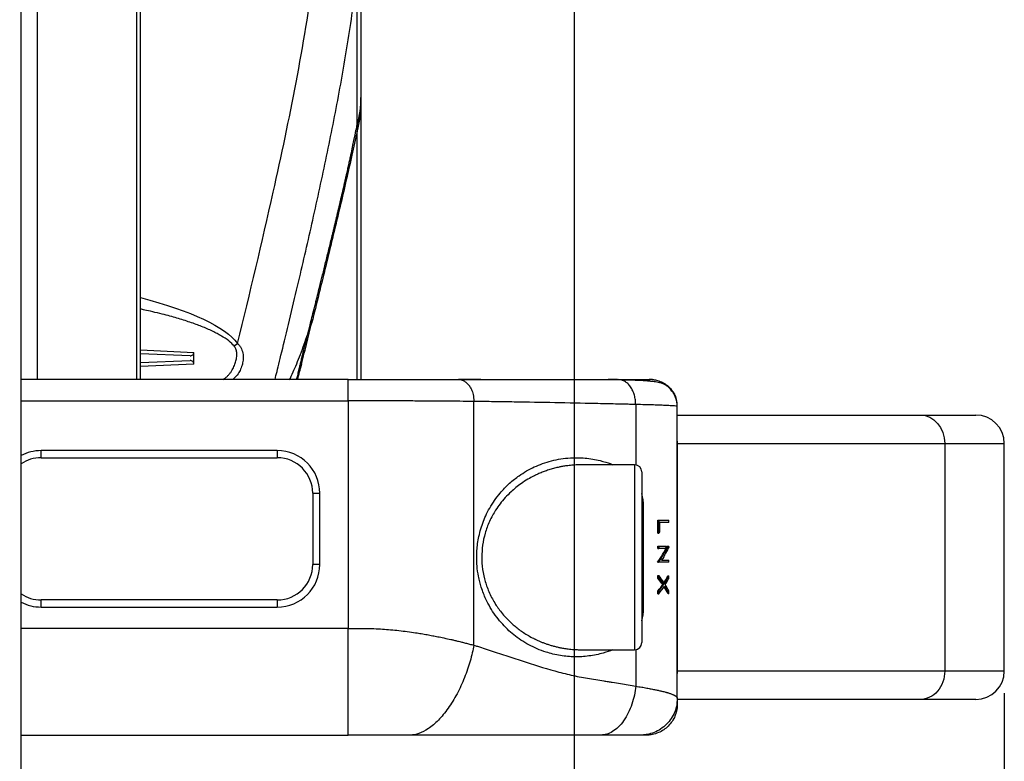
# Model space of a CAD drawing. Extents: x 18 to 418, y 9 to 289.
# Tile 17 of 21: x 360 to 387, y 135 to 156. Entities that reach past the tile are written whole.
import ezdxf

# ---------------------------------------------------------------- set-up
doc = ezdxf.new("R2010")
doc.units = 0
doc.header["$LTSCALE"] = 12.7
doc.header["$PDMODE"] = 33
doc.header["$PDSIZE"] = 1
doc.layers.get('DEFPOINTS').update_dxf_attribs({"linetype": 'CONTINUOUS'})
for name, color, linetype in [('ANNOTATION_TEXT', 7, 'CONTINUOUS'), ('TANGENT_LINES', 7, 'CONTINUOUS'), ('VISIBLE', 7, 'CONTINUOUS')]:
    doc.layers.add(name, color=color, linetype=linetype)
doc.styles.add('ONSHAPE-STANDARD-DIMENSION', font='txt')
doc.dimstyles.new('ONSHAPE-ISO-25$0', dxfattribs={"dimtxt": 3, "dimasz": 2.5, "dimexe": 1.25, "dimexo": 0.625, "dimtad": 1, "dimzin": 0, "dimtxsty": 'ONSHAPE-STANDARD-DIMENSION', "dimcen": 2.5, "dimclrd": 7, "dimclre": 7, "dimclrt": 7, "dimadec": 1, "dimazin": 3, "dimtfac": 1, "dimtmove": 0, "dimatfit": 3, "dimtzin": 0})

# ---------------------------------------------------------------- blocks, each defined once
blk = doc.blocks.new('*D7')
at = {"layer": 'ANNOTATION_TEXT', "color": 7}
for p, q in [((375.328, 160.754), (375.328, 67.612)), ((342.428, 146.235), (342.428, 67.612)), ((344.928, 68.862), (372.828, 68.862))]:
    blk.add_line(p, q, dxfattribs=at)
for points in [[(344.928, 69.279), (344.928, 68.445), (342.428, 68.862)], [(372.828, 68.445), (372.828, 69.279), (375.328, 68.862)]]:
    blk.add_solid(points, dxfattribs=at)
at = {"layer": 'DEFPOINTS', "color": 0}
for p in [(375.328, 161.379), (342.428, 146.86), (375.328, 68.862)]:
    blk.add_point(p, dxfattribs=at)
at = {"layer": 'ANNOTATION_TEXT', "color": 7, "insert": (354.822, 71.034), "char_height": 3, "attachment_point": 5, "style": 'ONSHAPE-STANDARD-DIMENSION'}
blk.add_mtext('164.50', dxfattribs=at)
blk = doc.blocks.new('*D8')
at = {"layer": 'ANNOTATION_TEXT', "color": 7}
for p, q in [((387.428, 137.035), (387.428, 60.538)), ((335.828, 135.435), (335.828, 60.538)), ((338.328, 61.788), (384.928, 61.788))]:
    blk.add_line(p, q, dxfattribs=at)
for points in [[(338.328, 62.204), (338.328, 61.371), (335.828, 61.788)], [(384.928, 61.371), (384.928, 62.204), (387.428, 61.788)]]:
    blk.add_solid(points, dxfattribs=at)
at = {"layer": 'DEFPOINTS', "color": 0}
for p in [(387.428, 137.66), (335.828, 136.06), (387.428, 61.788)]:
    blk.add_point(p, dxfattribs=at)
at = {"layer": 'ANNOTATION_TEXT', "color": 7, "insert": (361.628, 63.96), "char_height": 3, "attachment_point": 5, "style": 'ONSHAPE-STANDARD-DIMENSION'}
blk.add_mtext('258.00', dxfattribs=at)

msp = doc.modelspace()

# ---------------------------------------------------------------- linework, layer by layer
at = {"layer": 'TANGENT_LINES'}
for p, q in [((363.0109, 177.4859), (363.0109, 145.8604)), ((360.2255, 145.8604), (360.2255, 175.3261)), ((369.2197, 145.8604), (369.2197, 152.841)), ((367.9702, 147.5569), (367.8303, 147.1389)), ((365.7623, 146.8043), (365.8558, 146.8747)), ((363.1281, 146.693), (364.6258, 146.6244)), ((364.6258, 146.2964), (363.1281, 146.2278)), ((367.6542, 146.286), (367.522, 145.8604)), ((365.4425, 145.8601), (365.4901, 145.8905)), ((365.4901, 145.8905), (365.5144, 145.8609)), ((368.9713, 145.2604), (368.9713, 145.8604)), ((376.6488, 145.849), (376.5598, 145.8604)), ((377.5332, 145.8577), (377.4695, 145.8604)), ((359.766, 145.2604), (368.9713, 145.2604)), ((368.9713, 145.2604), (368.9713, 138.8604)), ((372.5068, 138.3897), (372.5068, 145.2432)), ((378.2281, 145.1018), (378.2253, 145.1662)), ((377.0565, 145.1579), (377.0565, 143.4584)), ((378.2329, 144.0604), (385.7534, 144.0604)), ((378.2329, 137.6604), (378.2329, 144.0604)), ((385.7534, 144.0604), (385.7534, 137.6604)), ((385.7534, 144.0604), (387.4281, 144.0604)), ((366.9713, 143.8604), (360.3281, 143.8604)), ((360.3281, 143.6604), (360.3281, 143.8604)), ((366.9713, 143.8604), (366.9713, 143.6604)), ((377.0281, 143.4604), (377.0281, 138.2604)), ((367.9713, 142.6604), (368.1713, 142.6604)), ((368.1713, 140.6604), (368.1713, 142.6604)), ((377.2281, 142.2973), (377.2757, 142.2973)), ((377.2757, 139.4235), (377.2757, 142.2973)), ((368.1713, 140.6604), (367.9713, 140.6604)), ((360.3281, 139.4604), (360.3281, 139.6604)), ((366.9713, 139.6604), (366.9713, 139.4604)), ((360.3281, 139.4604), (366.9713, 139.4604)), ((377.2757, 139.4235), (377.2281, 139.4235)), ((368.9713, 138.8604), (359.766, 138.8604)), ((368.9713, 135.8604), (368.9713, 138.8604)), ((377.0565, 138.2624), (377.0565, 137.2324)), ((385.7534, 137.6604), (378.2329, 137.6604)), ((387.4281, 137.6604), (385.7534, 137.6604)), ((378.2275, 136.7248), (378.2281, 136.7248)), ((378.2281, 136.7248), (378.2278, 136.7248)), ((377.3637, 135.8604), (377.3637, 135.8607))]:
    msp.add_line(p, q, dxfattribs=at)
for centre, radius, start, end in [((366.5002, 153.7974), 2.8279, 344.14031, 359.98768), ((366.5025, 153.6164), 2.8256, 344.07255, 359.98742), ((360.3281, 142.6604), 1.2, 90, 117.93131), ((366.9713, 142.6604), 1.2, 0, 90), ((375.7904, 142.2901), 1.4854, 0.27529, 14.05844), ((366.9713, 140.6604), 1.2, 270, 0), ((360.3281, 140.6604), 1.2, 242.06869, 270), ((375.7893, 139.4309), 1.4865, 345.94735, 359.71783)]:
    msp.add_arc(centre, radius, start, end, dxfattribs=at)
at = {"layer": 'TANGENT_LINES', "extrusion": (0, 0, -1)}
for centre, major_axis, ratio, start_param, end_param in [((352.6883, 146.4695), (13.319, -0.0068), 0.205473, 11.8962768, 12.4152752), ((385.0606, 144.0604), (0, 0.8), 0.8660254, 0, 1.5707963), ((385.0606, 137.6604), (0, 0.8), 0.8660254, 1.5707963, 3.1415927)]:
    msp.add_ellipse(centre, major_axis=major_axis, ratio=ratio, start_param=start_param, end_param=end_param, dxfattribs=at)
at = {"layer": 'TANGENT_LINES'}
for centre, start_param, end_param in [((377.5401, 144.0604), 1.5707963, 1.688694), ((377.5401, 137.6604), 1.4528987, 1.5707963)]:
    msp.add_ellipse(centre, major_axis=(0, -0.8), ratio=0.8660254, start_param=start_param, end_param=end_param, dxfattribs=at)
for points, knots in [([(365.8558, 146.8747), (366.2036, 148.29), (366.7863, 150.7297), (367.5265, 154.2148), (367.8731, 156.2917), (368.0104, 157.335)], [0, 0, 0, 0, 0.4093241, 0.704662, 1, 1, 1, 1]), ([(367.8303, 147.1389), (367.8444, 147.1944), (367.8776, 147.3252), (367.9456, 147.5945), (367.9978, 147.8017), (368.0456, 147.9918), (368.0882, 148.1615), (368.136, 148.3526), (368.1752, 148.5097), (368.2024, 148.6193), (368.2187, 148.6847), (368.2395, 148.7685), (368.2664, 148.8767), (368.3153, 149.0744), (368.3739, 149.3123), (368.4355, 149.5636), (368.4829, 149.7579), (368.5237, 149.9262), (368.5563, 150.0615), (368.5828, 150.1712), (368.6032, 150.2565), (368.6257, 150.3502), (368.6441, 150.4273), (368.6574, 150.4833), (368.6646, 150.5136), (368.6712, 150.5414), (368.6733, 150.5502), (368.6777, 150.569), (368.685, 150.5997), (368.6963, 150.6474), (368.7083, 150.6984), (368.7169, 150.7347), (368.7223, 150.7578), (368.7253, 150.7702), (368.7328, 150.8023), (368.7412, 150.8381), (368.7567, 150.904), (368.7869, 151.0334), (368.8297, 151.2184), (368.872, 151.403), (368.9008, 151.5298), (368.9178, 151.6051), (368.9286, 151.6531), (368.9465, 151.733), (368.967, 151.825), (368.9923, 151.939), (369.0201, 152.0659), (369.0547, 152.2251), (369.093, 152.4041), (369.1446, 152.6495), (369.1919, 152.8808), (369.2134, 152.989), (369.2205, 153.0246)], [0, 0, 0, 0, 0.0625, 0.09375, 0.125, 0.140625, 0.15625, 0.1875, 0.21875, 0.234375, 0.25, 0.265625, 0.28125, 0.3125, 0.375, 0.40625, 0.4375, 0.46875, 0.484375, 0.5, 0.515625, 0.53125, 0.546875, 0.5546875, 0.5585938, 0.5625, 0.5664062, 0.5703125, 0.578125, 0.59375, 0.609375, 0.6171875, 0.6210938, 0.625, 0.6289062, 0.6328125, 0.640625, 0.65625, 0.6875, 0.71875, 0.734375, 0.7421875, 0.75, 0.7578125, 0.765625, 0.78125, 0.796875, 0.8125, 0.84375, 0.875, 0.9375, 1, 1, 1, 1]), ([(365.7623, 146.8043), (365.7157, 146.8511), (365.6181, 146.9489), (365.4075, 147.0847), (365.2868, 147.1514), (365.1488, 147.2215), (364.9974, 147.2896), (364.836, 147.3571), (364.5076, 147.4781), (364.1435, 147.5906), (363.7503, 147.6998), (363.2596, 147.8138), (363.1641, 147.8341), (363.1326, 147.8408)], [0, 0, 0, 0, 0.0834523, 0.1746496, 0.243251, 0.3145545, 0.3885157, 0.4650842, 0.5728803, 0.6864704, 0.8075122, 0.9365384, 1, 1, 1, 1]), ([(367.3202, 145.8532), (367.3509, 145.9185), (367.4274, 146.0812), (367.638, 146.5815), (367.7649, 146.9493), (367.8303, 147.1389)], [0, 0, 0, 0, 0.2451429, 0.6108205, 1, 1, 1, 1]), ([(367.5206, 145.8602), (367.5296, 145.8984), (367.5442, 145.9603), (367.5647, 146.047), (367.5778, 146.1023), (367.586, 146.1372), (367.5912, 146.1592), (367.5924, 146.164), (367.5939, 146.1704), (367.5973, 146.1847), (367.6054, 146.219), (367.6178, 146.2714), (367.6348, 146.3427), (367.65, 146.4063), (367.6646, 146.467), (367.6779, 146.5225), (367.6859, 146.5556), (367.6948, 146.5919), (367.6962, 146.5981), (367.7002, 146.6145), (367.7078, 146.6455), (367.7204, 146.6973), (367.7376, 146.7675), (367.7572, 146.8469), (367.7864, 146.9644), (367.8118, 147.0657), (367.8303, 147.1389)], [0.01787247, 0.01787247, 0.01787247, 0.01787247, 0.125, 0.1875, 0.25, 0.265625, 0.28125, 0.296875, 0.3125, 0.34375, 0.375, 0.4375, 0.46875, 0.5, 0.53125, 0.546875, 0.5625, 0.5703125, 0.578125, 0.59375, 0.625, 0.6875, 0.75, 0.8125, 0.875, 1, 1, 1, 1]), ([(365.8558, 146.8747), (365.8797, 146.8499), (365.9263, 146.8016), (365.9708, 146.7229), (366.0174, 146.5613), (366.0151, 146.409), (365.9858, 146.2587), (365.9261, 146.1141), (365.8571, 145.9918), (365.7361, 145.8701), (365.7244, 145.8614), (365.7217, 145.8594)], [0, 0, 0, 0, 0.1015122, 0.1978708, 0.3282223, 0.4548216, 0.5801245, 0.705412, 0.8319292, 0.9612969, 1, 1, 1, 1]), ([(365.4901, 145.8905), (365.5121, 145.9064), (365.5565, 145.9384), (365.6157, 146), (365.6642, 146.0631), (365.708, 146.1289), (365.7732, 146.2585), (365.8123, 146.3803), (365.8352, 146.5048), (365.8361, 146.6167), (365.8177, 146.7234), (365.7805, 146.7777), (365.7623, 146.8043)], [0, 0, 0, 0, 0.0892545, 0.1805186, 0.2674232, 0.3552754, 0.4734529, 0.5868156, 0.6970459, 0.8016572, 0.9030072, 1, 1, 1, 1]), ([(372.0699, 145.8604), (372.0857, 145.8598), (372.1189, 145.8584), (372.1768, 145.8433), (372.2388, 145.8171), (372.3189, 145.754), (372.3516, 145.7155), (372.3671, 145.696), (372.374, 145.6866), (372.3764, 145.6833), (372.3789, 145.6797), (372.3789, 145.6797), (372.379, 145.6795), (372.3793, 145.6792), (372.3802, 145.6779), (372.3838, 145.6727), (372.3973, 145.6531), (372.4418, 145.575), (372.4926, 145.4396), (372.5018, 145.3119), (372.5068, 145.2432)], [0, 0, 0, 0, 0.0716978, 0.1501205, 0.2358847, 0.3400765, 0.4135998, 0.4636291, 0.4971784, 0.519538, 0.5394087, 0.5407781, 0.544541, 0.5507698, 0.5628511, 0.5866505, 0.6340467, 0.7296756, 0.8545466, 1, 1, 1, 1]), ([(377.0565, 145.1579), (377.055, 145.2005), (377.0518, 145.2865), (377.0248, 145.4175), (376.9786, 145.5435), (376.9159, 145.6563), (376.8317, 145.749), (376.7574, 145.8116), (376.6517, 145.8485), (376.6491, 145.8489), (376.6488, 145.849)], [0, 0, 0, 0, 0.1441779, 0.2911842, 0.4385857, 0.583477, 0.7234338, 0.8572213, 0.9843609, 1, 1, 1, 1]), ([(372.5068, 145.2432), (372.3741, 145.2446), (372.1046, 145.2474), (371.6804, 145.2508), (371.2318, 145.2538), (370.7797, 145.2563), (370.1653, 145.2587), (369.5662, 145.2601), (369.1687, 145.2603), (368.9713, 145.2604)], [0, 0, 0, 0, 0.1276968, 0.259298, 0.393606, 0.529567, 0.6874042, 0.8446899, 1, 1, 1, 1]), ([(377.0565, 145.1579), (377.0155, 145.1591), (376.919, 145.1613), (376.7298, 145.1658), (376.3969, 145.1735), (375.7324, 145.1885), (374.7823, 145.208), (373.8328, 145.2247), (373.1674, 145.2346), (372.7883, 145.2397), (372.5966, 145.2421), (372.5068, 145.2432)], [0, 0, 0, 0, 0.03125, 0.0625, 0.125, 0.25, 0.5, 0.75, 0.875, 0.9375, 1, 1, 1, 1]), ([(378.2281, 145.1018), (378.2226, 145.1043), (378.2077, 145.1111), (378.1468, 145.1163), (378.0531, 145.1235), (377.9205, 145.1302), (377.753, 145.1372), (377.5512, 145.1442), (377.3182, 145.1511), (377.1455, 145.1556), (377.0565, 145.1579)], [0, 0, 0, 0, 0.0491411, 0.1318149, 0.2379547, 0.3628529, 0.5035199, 0.6577477, 0.8237515, 1, 1, 1, 1]), ([(368.9713, 138.8604), (369.0264, 138.8604), (369.1302, 138.8604), (369.2523, 138.8604), (369.4623, 138.8607), (369.6919, 138.8549), (369.9341, 138.8422), (370.1621, 138.8245), (370.3978, 138.8009), (370.6267, 138.773), (370.8633, 138.7388), (371.0226, 138.7131), (371.1909, 138.684), (371.3448, 138.6554), (371.4899, 138.6267), (371.6569, 138.5924), (371.8532, 138.55), (371.9426, 138.53), (372.0483, 138.5045), (372.1622, 138.4749), (372.2686, 138.448), (372.3807, 138.4156), (372.464, 138.3985), (372.5068, 138.3897)], [0, 0, 0, 0, 0.046319, 0.0870732, 0.1399321, 0.1965882, 0.2539444, 0.3098214, 0.3663461, 0.4229392, 0.4796901, 0.5267312, 0.5745877, 0.6207673, 0.6651928, 0.714214, 0.7661905, 0.8016208, 0.8394517, 0.8796775, 0.9183018, 0.958038, 1, 1, 1, 1]), ([(372.5068, 138.3897), (372.4794, 138.2458), (372.4084, 137.9445), (372.2486, 137.4735), (372.0374, 137.0134), (371.7843, 136.599), (371.5059, 136.2619), (371.2226, 136.0225), (370.9534, 135.8869), (370.7927, 135.8604), (370.7183, 135.8604)], [0, 0, 0, 0, 0.1249519, 0.2499699, 0.3749878, 0.5000058, 0.6250238, 0.7500418, 0.8750597, 1, 1, 1, 1]), ([(372.5068, 138.3897), (372.5365, 138.3783), (372.6072, 138.3558), (372.7502, 138.3091), (372.9356, 138.2489), (373.1623, 138.1743), (373.4, 138.0983), (373.6311, 138.0218), (374.0907, 137.8696), (374.6278, 137.6993), (375.1646, 137.5634), (375.4713, 137.4985), (375.7014, 137.4582), (375.9313, 137.4217), (376.1233, 137.3901), (376.28, 137.3649), (376.4403, 137.3396), (376.6296, 137.308), (376.8481, 137.2701), (376.9895, 137.2449), (377.0565, 137.2324)], [0, 0, 0, 0, 0.025, 0.05, 0.1, 0.15, 0.2, 0.25, 0.3, 0.5, 0.6, 0.65, 0.7, 0.75, 0.8, 0.825, 0.85, 0.9, 0.95, 1, 1, 1, 1]), ([(377.0565, 137.2324), (377.1139, 137.2249), (377.2243, 137.2104), (377.368, 137.1826), (377.4919, 137.1588), (377.6091, 137.1353), (377.6599, 137.1246), (377.7113, 137.1135), (377.7645, 137.1015), (377.7937, 137.0946), (377.8505, 137.0805), (377.8962, 137.0681), (377.9267, 137.0595), (377.9493, 137.0529), (377.9799, 137.0437), (378.0156, 137.0324), (378.0561, 137.0183), (378.0892, 137.0054), (378.1158, 136.9939), (378.1342, 136.9852), (378.1505, 136.9764), (378.1526, 136.9753), (378.1717, 136.964), (378.1789, 136.959), (378.1887, 136.9519), (378.1983, 136.9439), (378.2074, 136.9353), (378.2245, 136.9154), (378.227, 136.9008), (378.2281, 136.8938)], [0, 0, 0, 0, 0.0779704, 0.1499011, 0.2179366, 0.2824367, 0.3251411, 0.3683274, 0.4118155, 0.444973, 0.4902433, 0.532154, 0.5651109, 0.5937752, 0.6271768, 0.6640531, 0.7032878, 0.7390683, 0.7708371, 0.7987834, 0.823039, 0.8333336, 0.8605703, 0.8796727, 0.899853, 0.920773, 0.9421196, 0.9721778, 1, 1, 1, 1]), ([(378.2281, 136.8938), (378.2281, 136.8831), (378.2279, 136.8722), (378.2276, 136.8613), (378.227, 136.8437), (378.226, 136.8259), (378.2245, 136.808), (378.2217, 136.7749), (378.2088, 136.678), (378.1625, 136.5142), (378.0658, 136.3266), (377.9297, 136.1588), (377.7619, 136.0227), (377.5743, 135.9261), (377.4105, 135.8797), (377.3135, 135.8668), (377.2804, 135.864), (377.2514, 135.8616), (377.2228, 135.8604), (377.1947, 135.8604)], [0, 0, 0, 0, 0.0222936, 0.0222936, 0.0222936, 0.0582227, 0.0582227, 0.0582227, 0.1246831, 0.2497858, 0.3748885, 0.4999912, 0.6250939, 0.7501967, 0.8752994, 0.9418771, 0.9418771, 0.9418771, 1, 1, 1, 1])]:
    msp.add_open_spline(points, degree=3, knots=knots, dxfattribs=at)
msp.add_open_spline([(377.0565, 137.2324), (377.0491, 137.1523), (377.0248, 136.9856), (376.956, 136.7282), (376.8541, 136.4793), (376.7224, 136.2567), (376.5689, 136.0761), (376.4042, 135.9478), (376.2393, 135.8748), (376.1356, 135.8604), (376.0864, 135.8604)], degree=3, dxfattribs=at)
at = {"layer": 'VISIBLE'}
for p, q in [((363.1281, 145.8604), (363.1281, 177.4859)), ((359.766, 122.2604), (359.766, 174.4604)), ((369.3281, 158.2034), (369.3281, 153.7968)), ((369.3281, 153.797), (369.3281, 153.616)), ((369.3281, 153.6157), (369.3281, 145.8604)), ((369.2205, 153.0246), (369.2196, 152.841)), ((364.5219, 146.5234), (363.1276, 146.5842)), ((364.6258, 146.2964), (364.6258, 146.6244)), ((363.1277, 146.3366), (364.5219, 146.3975)), ((368.9712, 145.8604), (359.766, 145.8604)), ((368.9712, 145.8604), (372.0699, 145.8604)), ((372.0699, 145.8604), (376.5598, 145.8604)), ((372.6967, 145.8604), (372.0699, 145.8604)), ((376.5485, 145.8604), (376.2855, 145.8604)), ((376.5598, 145.8604), (377.4599, 145.8604)), ((377.4396, 145.8128), (377.4396, 145.8604)), ((377.5073, 145.8575), (377.4396, 145.8604)), ((377.5073, 145.8575), (377.4605, 145.8601)), ((377.5346, 145.8576), (377.5073, 145.8575)), ((378.2252, 145.1671), (378.2161, 145.2323)), ((378.2252, 145.1671), (378.2213, 145.2013)), ((378.2252, 145.1396), (378.2253, 145.1669)), ((378.2281, 145.0719), (378.2252, 145.1397)), ((378.2281, 136.8938), (378.2281, 145.1018)), ((378.2281, 145.0719), (378.2281, 145.1018)), ((378.2281, 144.8604), (385.0606, 144.8604)), ((385.0606, 144.8604), (386.6281, 144.8604)), ((387.4281, 137.6604), (387.4281, 144.0604)), ((360.3281, 143.6604), (366.9713, 143.6604)), ((377.0281, 143.4604), (375.5249, 143.4604)), ((377.2281, 143.2604), (377.2281, 138.4604)), ((367.9713, 142.6604), (367.9713, 140.6604)), ((377.6802, 141.5412), (377.6802, 141.9035)), ((377.6802, 141.9035), (377.7064, 141.9035)), ((377.7064, 141.9035), (377.7064, 141.5412)), ((377.7064, 141.9035), (377.9899, 141.9035)), ((377.7383, 141.5817), (377.7383, 141.8415)), ((377.9899, 141.8415), (377.7383, 141.8415)), ((377.9899, 141.8415), (377.9899, 141.9035)), ((377.6802, 141.5412), (377.7064, 141.5412)), ((377.6802, 141.1693), (377.7064, 141.1693)), ((377.6802, 141.1073), (377.6802, 141.1693)), ((377.6802, 141.1073), (377.7064, 141.1073)), ((377.7064, 141.1693), (377.7064, 141.1073)), ((377.7064, 141.1693), (377.9264, 141.1693)), ((377.8945, 141.1073), (377.7064, 141.1073)), ((377.9381, 141.1693), (377.9612, 141.1693)), ((377.9612, 141.1693), (377.9942, 141.1693)), ((377.7877, 140.7809), (377.9899, 140.7809)), ((377.9899, 140.7189), (377.9899, 140.7809)), ((377.6721, 140.7189), (377.6984, 140.7189)), ((377.9899, 140.7189), (377.6982, 140.7189)), ((377.6802, 140.2735), (377.6802, 140.347)), ((377.6802, 140.347), (377.7064, 140.347)), ((377.6802, 140.2735), (377.7064, 140.2735)), ((377.7064, 140.347), (377.7064, 140.2735)), ((377.9672, 140.338), (377.9899, 140.338)), ((377.9899, 140.2654), (377.9899, 140.338)), ((377.6802, 139.8362), (377.6802, 139.9097)), ((377.6802, 139.9097), (377.7064, 139.9097)), ((377.7064, 139.9097), (377.7064, 139.8362)), ((377.7971, 140.1245), (377.8218, 140.1245)), ((377.9899, 139.8452), (377.9899, 139.9178)), ((366.9713, 139.6604), (360.3281, 139.6604)), ((377.6802, 139.8362), (377.7064, 139.8362)), ((377.9672, 139.8452), (377.9899, 139.8452)), ((375.5249, 138.2604), (377.0281, 138.2604)), ((378.2281, 136.8938), (378.2281, 136.7248)), ((385.0606, 136.8604), (378.2281, 136.8604)), ((386.6281, 136.8604), (385.0606, 136.8604)), ((378.2281, 136.7248), (378.2205, 136.6112)), ((378.2249, 136.6499), (378.2243, 136.8061)), ((378.2249, 136.6499), (378.2248, 136.6761)), ((359.766, 135.8604), (368.9713, 135.8604)), ((370.7183, 135.8604), (368.9713, 135.8604)), ((376.0864, 135.8604), (370.7183, 135.8604)), ((377.1947, 135.8604), (376.0864, 135.8604)), ((377.3637, 135.8604), (377.1947, 135.8604)), ((377.2825, 135.8642), (377.4386, 135.8636)), ((377.4566, 135.8655), (377.3637, 135.8604)), ((377.3967, 135.8638), (377.4386, 135.8636))]:
    msp.add_line(p, q, dxfattribs=at)
for centre, radius, start, end in [((377.4397, 145.0727), 0.7877, 51.60065, 85.07663), ((386.6281, 144.0604), 0.8, 0, 90), ((360.3281, 142.6604), 1, 90, 124.20082), ((366.9713, 142.6604), 1, 0, 90), ((377.0281, 143.2604), 0.2, 0, 90), ((366.9713, 140.6604), 1, 270, 0), ((360.3281, 140.6604), 1, 235.79918, 270), ((377.0281, 138.4604), 0.2, 270, 0), ((386.6281, 137.6604), 0.8, 270, 0)]:
    msp.add_arc(centre, radius, start, end, dxfattribs=at)
for centre, major_axis, ratio, start_param, end_param in [((361.3969, 135.0994), (12.8624, 48.0031), 0.0654381, 4.9559809, 4.9650868), ((374.2081, 142.9937), (-4.04, 0), 0.71878, 2.6177858, 2.6338047), ((374.2281, 142.4168), (-4, 0), 0.834249, 2.6078936, 2.7584381), ((374.2081, 142.4168), (-4.04, 0), 0.834249, 2.6137329, 2.7624258), ((374.2081, 142.5079), (-4.04, 0), 0.84734, 2.7200725, 2.7398347), ((374.2281, 141.353), (-4, 0), 0.7142894, 2.6119999, 2.7783987), ((374.2281, 138.8698), (-4, 0), 0.6946926, 3.6101072, 3.6711855), ((374.2081, 138.9368), (-4.04, 0), 0.6978734, 3.591731, 3.6653995), ((374.2081, 141.353), (-4.04, 0), 0.7142894, 2.6177858, 2.782159), ((374.2081, 141.2513), (-4.04, 0), 0.6938257, 2.71503, 2.782159), ((374.2081, 141.2464), (-4.04, 0), 0.6978755, 2.6177858, 2.703018), ((374.2081, 141.5743), (-4.04, 0), 0.8026086, 2.6780826, 2.6914543), ((374.2281, 138.8611), (-4, 0), 0.6925282, 3.5047866, 3.5777421), ((374.2081, 138.9319), (-4.04, 0), 0.6938206, 3.5010263, 3.5681553)]:
    msp.add_ellipse(centre, major_axis=major_axis, ratio=ratio, start_param=start_param, end_param=end_param, dxfattribs=at)
at = {"layer": 'VISIBLE', "extrusion": (0, 0, -1)}
for centre, ratio, start_param, end_param in [((374.2081, 142.3402), 0.8324587, 0.3562416, 0.4820831), ((374.2081, 138.8698), 0.6946926, 5.7593785, 5.8196753), ((374.2081, 138.8611), 0.6925282, 5.8446107, 5.9237516)]:
    msp.add_ellipse(centre, major_axis=(4.04, 0), ratio=ratio, start_param=start_param, end_param=end_param, dxfattribs=at)
at = {"layer": 'VISIBLE'}
for points, knots in [([(366.91, 145.86), (366.9453, 146.0033), (367.0461, 146.4117), (367.4831, 148.2133), (367.8709, 149.8862), (368.2716, 151.6945), (368.6358, 153.485), (368.9656, 155.3039), (369.1352, 156.5291), (369.2201, 157.1426)], [0, 0, 0, 0, 0.0821998, 0.2343674, 0.3867331, 0.5393867, 0.6924359, 0.8459969, 1, 1, 1, 1]), ([(369.2205, 153.0246), (369.2205, 153.0769), (369.2205, 153.1882), (369.2204, 153.3944), (369.2205, 153.6398), (369.2204, 153.9248), (369.2204, 154.2544), (369.2204, 154.6054), (369.2203, 155.1856), (369.2203, 155.7968), (369.2203, 156.46), (369.2202, 156.9137), (369.2202, 157.1426)], [0, 0, 0, 0, 0.0643978, 0.1369667, 0.2164532, 0.3023478, 0.3935488, 0.4886677, 0.6101809, 0.7368457, 0.8672677, 1, 1, 1, 1]), ([(369.2197, 152.8409), (369.1713, 152.6185), (369.0726, 152.1648), (368.9064, 151.4366), (368.7324, 150.6927), (368.5492, 149.9251), (368.3604, 149.1454), (368.1698, 148.3653), (368.0372, 147.828), (367.9702, 147.5569)], [0, 0, 0, 0, 0.1347527, 0.2748953, 0.4169154, 0.5610994, 0.7063995, 0.8518406, 1, 1, 1, 1]), ([(364.5219, 146.5234), (364.5365, 146.5249), (364.5653, 146.528), (364.5979, 146.5542), (364.6148, 146.5786), (364.6241, 146.6018), (364.6252, 146.617), (364.6258, 146.6244)], [0, 0, 0, 0, 0.2347993, 0.4611996, 0.6551203, 0.8308678, 1, 1, 1, 1]), ([(364.6258, 146.2964), (364.6251, 146.3044), (364.6237, 146.3201), (364.6153, 146.3413), (364.5971, 146.368), (364.5637, 146.3932), (364.5359, 146.396), (364.5219, 146.3975)], [0, 0, 0, 0, 0.1730684, 0.3412202, 0.5426095, 0.7698813, 1, 1, 1, 1]), ([(377.4415, 145.8126), (377.4348, 145.8132), (377.4123, 145.8154), (377.2587, 145.8275), (377.0946, 145.8356), (376.8845, 145.8436), (376.7218, 145.8472), (376.6366, 145.8491)], [0, 0, 0, 0, 0.0834437, 0.2831314, 0.5012133, 0.7386062, 1, 1, 1, 1]), ([(377.9268, 145.6872), (377.9156, 145.6943), (377.8884, 145.7118), (377.802, 145.7498), (377.6946, 145.7787), (377.5379, 145.8032), (377.4709, 145.8097), (377.4415, 145.8126)], [0, 0, 0, 0, 0.1340341, 0.3271789, 0.5463862, 0.8012603, 1, 1, 1, 1]), ([(377.5334, 145.8577), (377.5561, 145.8554), (377.6105, 145.85), (377.7544, 145.8111), (377.8867, 145.7414), (378.0103, 145.6411), (378.1075, 145.5235), (378.1769, 145.3844), (378.193, 145.3301), (378.1996, 145.3074)], [0, 0, 0, 0, 0.1090814, 0.26181, 0.4177593, 0.5753545, 0.7329496, 0.8888991, 1, 1, 1, 1]), ([(378.0945, 145.5121), (378.0833, 145.5277), (378.0604, 145.5594), (378.0163, 145.6095), (377.9994, 145.6278), (377.9789, 145.6472), (377.9638, 145.661), (377.9274, 145.6868), (377.9268, 145.6871), (377.9268, 145.6872)], [0, 0, 0, 0, 0.204041, 0.4165087, 0.5493963, 0.681455, 0.8156224, 0.9838748, 1, 1, 1, 1]), ([(378.1968, 145.308), (378.186, 145.3387), (378.1644, 145.4002), (378.11, 145.4902), (378.0984, 145.5067), (378.0945, 145.5121)], [0, 0, 0, 0, 0.4015505, 0.8033561, 1, 1, 1, 1]), ([(378.2213, 145.2013), (378.2136, 145.2388), (378.2027, 145.2913), (378.1981, 145.3045), (378.1968, 145.3083)], [0, 0, 0, 0, 0.7128251, 1, 1, 1, 1]), ([(378.2161, 145.2323), (378.2105, 145.2564), (378.2021, 145.2922), (378.1981, 145.3041), (378.1968, 145.308)], [0, 0, 0, 0, 0.6733505, 1, 1, 1, 1]), ([(372.5837, 140.8604), (372.5844, 140.9224), (372.5857, 141.0484), (372.6079, 141.2474), (372.6445, 141.4492), (372.6986, 141.6638), (372.7698, 141.8739), (372.8607, 142.0856), (372.9803, 142.3018), (373.1215, 142.5137), (373.2731, 142.7054), (373.3889, 142.8299), (373.5096, 142.9443), (373.645, 143.0563), (373.78, 143.1575), (373.9888, 143.293), (374.2034, 143.4037), (374.4378, 143.5003), (374.6895, 143.5772), (374.9586, 143.6312), (375.2243, 143.663), (375.6377, 143.6608), (376.0381, 143.5928), (376.3278, 143.498), (376.3912, 143.4725), (376.4133, 143.4636)], [0, 0, 0, 0, 0.039119, 0.0794598, 0.1204407, 0.1628979, 0.2054533, 0.2487513, 0.2936343, 0.3396105, 0.3841854, 0.4213432, 0.457998, 0.4955687, 0.5328127, 0.577661, 0.6224156, 0.6677271, 0.7142206, 0.7611069, 0.8078284, 0.8657222, 0.9249292, 0.9738579, 1, 1, 1, 1]), ([(375.5213, 143.4604), (375.4917, 143.4602), (375.4232, 143.4598), (375.2564, 143.4499), (375.119, 143.4338), (374.9966, 143.4143), (374.9012, 143.3957), (374.7746, 143.3665), (374.6413, 143.3287), (374.5135, 143.2858), (374.3953, 143.2406), (374.2771, 143.1883), (374.1711, 143.1396), (373.8257, 142.9424), (373.555, 142.7127), (373.3868, 142.5433), (373.2355, 142.3612), (373.1096, 142.1855), (372.9328, 141.8666), (372.8167, 141.5425), (372.7391, 141.2011), (372.7298, 140.9737), (372.7252, 140.8604)], [0, 0, 0, 0, 0.0347348, 0.0804523, 0.1228752, 0.1617184, 0.1965743, 0.2366798, 0.2786649, 0.3197214, 0.3598286, 0.3989562, 0.4370647, 0.5071341, 0.5753124, 0.6297152, 0.6830687, 0.7353329, 0.8024214, 0.8688475, 0.9346861, 1, 1, 1, 1]), ([(376.4081, 138.2545), (376.325, 138.2239), (376.1413, 138.1565), (375.7388, 138.0725), (375.3398, 138.0512), (374.9418, 138.0844), (374.5401, 138.1835), (374.2882, 138.28), (374.0503, 138.3942), (373.8264, 138.5293), (373.6272, 138.673), (373.4433, 138.8357), (373.2695, 139.0203), (373.103, 139.2313), (372.962, 139.4452), (372.8421, 139.6781), (372.7736, 139.8415), (372.7122, 140.0159), (372.6692, 140.172), (372.6323, 140.3334), (372.585, 140.6167), (372.5841, 140.7811), (372.5837, 140.8604)], [0, 0, 0, 0, 0.0511693, 0.1130377, 0.1744474, 0.2359299, 0.297914, 0.3481762, 0.3974318, 0.4469526, 0.4948548, 0.5426246, 0.591391, 0.6414297, 0.690875, 0.74009, 0.7810136, 0.8222969, 0.8608328, 0.9002539, 0.9519173, 1, 1, 1, 1]), ([(372.7252, 140.8604), (372.729, 140.7497), (372.7366, 140.5274), (372.8179, 140.185), (372.8747, 140.0197), (372.9426, 139.8509), (373.024, 139.6884), (373.1157, 139.5292), (373.3004, 139.2654), (373.5469, 139.017), (373.6586, 138.9221), (373.7801, 138.8256), (373.9052, 138.7385), (374.0333, 138.6581), (374.1758, 138.5812), (374.2488, 138.5458), (374.3285, 138.5092), (374.4089, 138.4754), (374.4941, 138.4426), (374.583, 138.4115), (374.6761, 138.3823), (374.7721, 138.3555), (374.874, 138.3311), (374.9678, 138.3118), (375.0915, 138.2908), (375.2353, 138.2727), (375.4109, 138.2612), (375.491, 138.2606), (375.5267, 138.2604)], [0, 0, 0, 0, 0.0571066, 0.1146742, 0.1556618, 0.1968413, 0.2382254, 0.2798305, 0.3360771, 0.394046, 0.4314518, 0.4692706, 0.5075041, 0.546159, 0.5852477, 0.6132103, 0.6417156, 0.6707473, 0.7002916, 0.7303369, 0.7608743, 0.7918976, 0.8234035, 0.853683, 0.887974, 0.9258129, 0.9668824, 1, 1, 1, 1]), ([(378.2205, 136.6112), (378.2205, 136.6112), (378.2205, 136.6111), (378.1973, 136.4804), (378.1649, 136.3959), (378.0848, 136.2375), (377.9789, 136.1119), (377.8464, 136.0026), (377.7034, 135.9235), (377.538, 135.8752), (377.4801, 135.8683), (377.4566, 135.8655)], [0, 0, 0, 0, 0.0002282, 0.1122522, 0.2242318, 0.3605228, 0.4969791, 0.6332814, 0.7696424, 0.9065539, 1, 1, 1, 1])]:
    msp.add_open_spline(points, degree=3, knots=knots, dxfattribs=at)
msp.add_open_spline([(367.6542, 146.286), (367.7073, 146.4987), (367.8132, 146.9233), (367.9181, 147.3461), (367.9702, 147.5569)], degree=3, dxfattribs=at)

# ---------------------------------------------------------------- dimensions: what is measured, and where the dimension line sits
at = {"layer": 'ANNOTATION_TEXT'}
for base, p1, p2, picture, middle in [((375.3281, 68.8619), (342.4281, 146.8604, 95.24), (375.3281, 161.379, -0.0598), '*D7', (354.8221, 68.8619)), ((387.4281, 61.7877), (335.8281, 136.0604, 93.34), (387.4281, 137.6604, 50.9936), '*D8', (361.6281, 61.7877))]:
    dim = msp.add_linear_dim(base=base, p1=p1, p2=p2, dimstyle='ONSHAPE-ISO-25$0', override={"dimlfac": 5, "dimpost": ''}, dxfattribs=at)
    dim.commit()
    dim.dimension.update_dxf_attribs({"geometry": picture, "text_midpoint": middle, "dimtype": 160})

doc.saveas('drawing.dxf')
